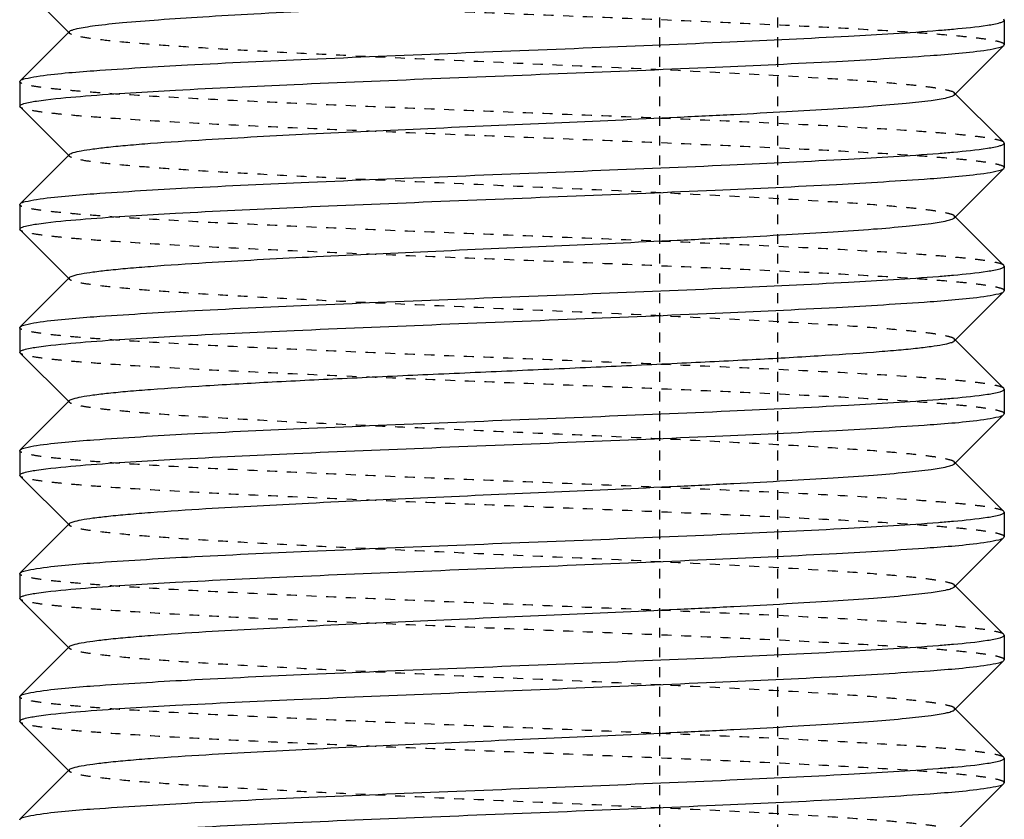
# Model space of a CAD drawing. Header units: millimetres. Extents: x -24622 to 2314, y -1603 to 2287.
# Tile 23 of 236: x -2831 to -2821, y 859 to 867. Entities that reach past the tile are written whole.
import ezdxf

# ---------------------------------------------------------------- set-up
doc = ezdxf.new("R2010")
doc.units = ezdxf.units.MM
doc.linetypes.add('HIDDEN', pattern=[0.2, 0.1, -0.1])
doc.layers.add('02___PRT_ALL_AXES', color=7, linetype='Continuous')
doc.layers.add('DEFAULT_2', color=8, linetype='HIDDEN')

msp = doc.modelspace()

# ---------------------------------------------------------------- linework, layer by layer
at = {"color": 7, "linetype": 'Continuous'}
for p, q in [((-2830.5604, 867.3357), (-2830.3032, 867.0782)), ((-2820.8076, 867.212), (-2820.8076, 866.962)), ((-2830.3032, 867.0958), (-2830.8036, 866.5949)), ((-2821.312, 866.4532), (-2820.8115, 866.9541)), ((-2820.8115, 866.9541), (-2820.8076, 866.962)), ((-2830.8076, 866.587), (-2830.8036, 866.5949)), ((-2830.8076, 866.587), (-2830.8076, 866.337)), ((-2820.8115, 865.9699), (-2821.312, 866.4708)), ((-2830.8036, 866.3291), (-2830.3032, 865.8282)), ((-2820.8076, 865.962), (-2820.8076, 865.712)), ((-2830.3032, 865.8458), (-2830.8036, 865.3449)), ((-2821.312, 865.2032), (-2820.8115, 865.7041)), ((-2820.8115, 865.7041), (-2820.8076, 865.712)), ((-2830.8076, 865.337), (-2830.8036, 865.3449)), ((-2830.8076, 865.337), (-2830.8076, 865.087)), ((-2820.8115, 864.7199), (-2821.312, 865.2208)), ((-2830.8036, 865.0791), (-2830.3032, 864.5782)), ((-2820.8076, 864.712), (-2820.8076, 864.462)), ((-2830.3032, 864.5958), (-2830.8036, 864.0949)), ((-2821.312, 863.9532), (-2820.8115, 864.4541)), ((-2820.8115, 864.4541), (-2820.8076, 864.462)), ((-2830.8076, 864.087), (-2830.8036, 864.0949)), ((-2830.8076, 864.087), (-2830.8076, 863.837)), ((-2820.8115, 863.4699), (-2821.312, 863.9708)), ((-2830.8036, 863.8291), (-2830.3032, 863.3282)), ((-2820.8076, 863.462), (-2820.8076, 863.212)), ((-2830.3032, 863.3458), (-2830.8036, 862.8449)), ((-2821.312, 862.7032), (-2820.8115, 863.2041)), ((-2820.8115, 863.2041), (-2820.8076, 863.212)), ((-2830.8076, 862.837), (-2830.8036, 862.8449)), ((-2830.8076, 862.837), (-2830.8076, 862.587)), ((-2820.8115, 862.2199), (-2821.312, 862.7208)), ((-2830.8036, 862.5791), (-2830.3032, 862.0782)), ((-2820.8076, 862.212), (-2820.8076, 861.962)), ((-2830.3032, 862.0958), (-2830.8036, 861.5949)), ((-2821.312, 861.4532), (-2820.8115, 861.9541)), ((-2820.8115, 861.9541), (-2820.8076, 861.962)), ((-2830.8076, 861.587), (-2830.8036, 861.5949)), ((-2830.8076, 861.587), (-2830.8076, 861.337)), ((-2820.8115, 860.9699), (-2821.312, 861.4708)), ((-2830.8036, 861.3291), (-2830.3032, 860.8282)), ((-2820.8076, 860.962), (-2820.8076, 860.712)), ((-2830.3032, 860.8458), (-2830.8036, 860.3449)), ((-2821.312, 860.2032), (-2820.8115, 860.7041)), ((-2820.8115, 860.7041), (-2820.8076, 860.712)), ((-2830.8076, 860.337), (-2830.8036, 860.3449)), ((-2830.8076, 860.337), (-2830.8076, 860.087)), ((-2820.8115, 859.7199), (-2821.312, 860.2208)), ((-2830.8036, 860.0791), (-2830.3032, 859.5782)), ((-2820.8076, 859.712), (-2820.8076, 859.462)), ((-2830.3032, 859.5958), (-2830.8036, 859.0949)), ((-2821.312, 858.9532), (-2820.8115, 859.4541)), ((-2820.8115, 859.4541), (-2820.8076, 859.462)), ((-2830.8076, 859.087), (-2830.8036, 859.0949))]:
    msp.add_line(p, q, dxfattribs=at)
for points, start_tangent, end_tangent in [([(-2830.3031, 867.0958), (-2830.2754, 867.1108), (-2830.2223, 867.1258), (-2830.1441, 867.1408), (-2830.0412, 867.1558), (-2829.7641, 867.1858), (-2829.3972, 867.2158), (-2828.9489, 867.2458), (-2828.4292, 867.2758), (-2827.2246, 867.3358)], (0.705586, 0.708625), (0.998917, 0.046533)), ([(-2820.978, 867.1599), (-2820.8504, 867.186), (-2820.8183, 867.199), (-2820.8076, 867.212)], (0.988371, 0.152064), (0, 1)), ([(-2830.6372, 866.6391), (-2830.0536, 866.6977), (-2829.1043, 866.7563), (-2827.8711, 866.8149), (-2826.4602, 866.8735), (-2824.9931, 866.9321), (-2823.5962, 866.9907), (-2822.3896, 867.0493), (-2821.4775, 867.1078)], (0.988371, 0.152064), (0.99685, 0.079313)), ([(-2821.4775, 867.1078), (-2821.3233, 867.1209), (-2820.978, 867.1599)], (0.99685, 0.079313), (0.988371, 0.152064)), ([(-2830.1377, 866.4412), (-2829.2255, 866.4998), (-2828.019, 866.5584), (-2826.6221, 866.617), (-2825.155, 866.6756), (-2823.7441, 866.7341), (-2822.5109, 866.7927), (-2821.5616, 866.8513), (-2820.978, 866.9099)], (0.99685, 0.079313), (0.988371, 0.152064)), ([(-2820.978, 866.9099), (-2820.8644, 866.932), (-2820.8116, 866.9541)], (0.988371, 0.152064), (0.709309, 0.704897)), ([(-2830.8036, 866.5949), (-2830.7508, 866.617), (-2830.6372, 866.6391)], (0.709308, 0.704898), (0.988371, 0.152064)), ([(-2830.6372, 866.3891), (-2830.5422, 866.4021), (-2830.1377, 866.4412)], (0.988371, 0.152064), (0.99685, 0.079313)), ([(-2830.3032, 865.8458), (-2830.2637, 865.8648), (-2830.1839, 865.8838), (-2830.0641, 865.9027), (-2829.9056, 865.9217), (-2829.7099, 865.9407), (-2829.4787, 865.9597), (-2828.9185, 865.9977), (-2827.8738, 866.0546), (-2826.6611, 866.1115), (-2825.3789, 866.1685), (-2824.1316, 866.2254), (-2823.553, 866.2539), (-2823.0206, 866.2824), (-2822.5452, 866.3109), (-2822.1365, 866.3393), (-2821.8028, 866.3678), (-2821.5511, 866.3963), (-2821.3863, 866.4247), (-2821.3378, 866.439), (-2821.3121, 866.4532)], (0.708262, 0.70595), (0.707572, 0.706641)), ([(-2830.8076, 866.337), (-2830.7968, 866.35), (-2830.7647, 866.363), (-2830.6372, 866.3891)], (0, 1), (0.988371, 0.152064)), ([(-2821.4775, 865.8578), (-2821.3233, 865.8709), (-2820.978, 865.9099)], (0.99685, 0.079313), (0.988371, 0.152064)), ([(-2820.978, 865.9099), (-2820.8504, 865.936), (-2820.8183, 865.949), (-2820.8076, 865.962)], (0.988371, 0.152064), (0, 1)), ([(-2830.6372, 865.3891), (-2830.0536, 865.4477), (-2829.1043, 865.5063), (-2827.8711, 865.5649), (-2826.4602, 865.6235), (-2824.9931, 865.6821), (-2823.5962, 865.7407), (-2822.3896, 865.7993), (-2821.4775, 865.8578)], (0.988371, 0.152064), (0.99685, 0.079313)), ([(-2820.978, 865.6599), (-2820.8644, 865.682), (-2820.8116, 865.7041)], (0.988371, 0.152064), (0.709309, 0.704897)), ([(-2830.1377, 865.1912), (-2829.2255, 865.2498), (-2828.019, 865.3084), (-2826.6221, 865.367), (-2825.155, 865.4256), (-2823.7441, 865.4841), (-2822.5109, 865.5427), (-2821.5616, 865.6013), (-2820.978, 865.6599)], (0.99685, 0.079313), (0.988371, 0.152064)), ([(-2830.8036, 865.3449), (-2830.7508, 865.367), (-2830.6372, 865.3891)], (0.709308, 0.704898), (0.988371, 0.152064)), ([(-2830.3031, 864.5958), (-2830.2638, 864.6148), (-2830.1838, 864.6338), (-2830.0641, 864.6527), (-2829.9057, 864.6717), (-2829.7099, 864.6907), (-2829.4787, 864.7097), (-2828.9185, 864.7477), (-2827.8739, 864.8046), (-2826.6611, 864.8615), (-2825.3789, 864.9185), (-2824.1316, 864.9754), (-2823.553, 865.0039), (-2823.0206, 865.0324), (-2822.5452, 865.0609), (-2822.1364, 865.0893), (-2821.8028, 865.1178), (-2821.551, 865.1463), (-2821.3864, 865.1747), (-2821.3377, 865.189), (-2821.312, 865.2032)], (0.705586, 0.708625), (0.705534, 0.708676)), ([(-2830.8076, 865.087), (-2830.7968, 865.1), (-2830.7647, 865.113), (-2830.6372, 865.1391)], (0, 1), (0.988371, 0.152064)), ([(-2830.6372, 865.1391), (-2830.5422, 865.1521), (-2830.1377, 865.1912)], (0.988371, 0.152064), (0.99685, 0.079313)), ([(-2820.978, 864.6599), (-2820.8504, 864.686), (-2820.8183, 864.699), (-2820.8076, 864.712)], (0.988371, 0.152064), (0, 1)), ([(-2830.6372, 864.1391), (-2830.0536, 864.1977), (-2829.1043, 864.2563), (-2827.8711, 864.3149), (-2826.4602, 864.3735), (-2824.9931, 864.4321), (-2823.5962, 864.4907), (-2822.3896, 864.5493), (-2821.4775, 864.6078)], (0.988371, 0.152064), (0.99685, 0.079313)), ([(-2821.4775, 864.6078), (-2821.3233, 864.6209), (-2820.978, 864.6599)], (0.99685, 0.079313), (0.988371, 0.152064)), ([(-2830.1377, 863.9412), (-2829.2255, 863.9998), (-2828.019, 864.0584), (-2826.6221, 864.117), (-2825.155, 864.1756), (-2823.7441, 864.2341), (-2822.5109, 864.2927), (-2821.5616, 864.3513), (-2820.978, 864.4099)], (0.99685, 0.079313), (0.988371, 0.152064)), ([(-2820.978, 864.4099), (-2820.8644, 864.432), (-2820.8116, 864.4541)], (0.988371, 0.152064), (0.709309, 0.704897)), ([(-2830.8036, 864.0949), (-2830.7508, 864.117), (-2830.6372, 864.1391)], (0.709308, 0.704898), (0.988371, 0.152064)), ([(-2830.6372, 863.8891), (-2830.5422, 863.9021), (-2830.1377, 863.9412)], (0.988371, 0.152064), (0.99685, 0.079313)), ([(-2830.3031, 863.3458), (-2830.2637, 863.3648), (-2830.1837, 863.3838), (-2830.064, 863.4028), (-2829.9054, 863.4218), (-2829.7097, 863.4407), (-2829.4785, 863.4597), (-2828.9182, 863.4977), (-2828.245, 863.5356), (-2827.4833, 863.5736), (-2826.6608, 863.6116), (-2825.8073, 863.6495), (-2824.9538, 863.6875), (-2824.1314, 863.7254), (-2823.3698, 863.7634), (-2822.6966, 863.8014), (-2822.1364, 863.8393), (-2821.9052, 863.8583), (-2821.7095, 863.8773), (-2821.5511, 863.8963), (-2821.4313, 863.9153), (-2821.3514, 863.9342), (-2821.3121, 863.9532)], (0.70985, 0.704353), (0.707572, 0.706641)), ([(-2830.8076, 863.837), (-2830.7968, 863.85), (-2830.7647, 863.863), (-2830.6372, 863.8891)], (0, 1), (0.988371, 0.152064)), ([(-2821.4775, 863.3578), (-2821.3233, 863.3709), (-2820.978, 863.4099)], (0.99685, 0.079313), (0.988371, 0.152064)), ([(-2820.978, 863.4099), (-2820.8504, 863.436), (-2820.8183, 863.449), (-2820.8076, 863.462)], (0.988371, 0.152064), (0, 1)), ([(-2830.6372, 862.8891), (-2830.0536, 862.9477), (-2829.1043, 863.0063), (-2827.8711, 863.0649), (-2826.4602, 863.1235), (-2824.9931, 863.1821), (-2823.5962, 863.2407), (-2822.3896, 863.2993), (-2821.4775, 863.3578)], (0.988371, 0.152064), (0.99685, 0.079313)), ([(-2820.978, 863.1599), (-2820.8644, 863.182), (-2820.8116, 863.2041)], (0.988371, 0.152064), (0.709309, 0.704897)), ([(-2830.1377, 862.6912), (-2829.2255, 862.7498), (-2828.019, 862.8084), (-2826.6221, 862.867), (-2825.155, 862.9256), (-2823.7441, 862.9841), (-2822.5109, 863.0427), (-2821.5616, 863.1013), (-2820.978, 863.1599)], (0.99685, 0.079313), (0.988371, 0.152064)), ([(-2830.8036, 862.8449), (-2830.7508, 862.867), (-2830.6372, 862.8891)], (0.709308, 0.704898), (0.988371, 0.152064)), ([(-2830.3031, 862.0958), (-2830.2638, 862.1148), (-2830.1838, 862.1338), (-2830.0641, 862.1527), (-2829.9057, 862.1717), (-2829.7099, 862.1907), (-2829.4787, 862.2097), (-2828.9185, 862.2477), (-2827.8739, 862.3046), (-2826.6611, 862.3615), (-2825.3789, 862.4185), (-2824.1316, 862.4754), (-2823.553, 862.5039), (-2823.0206, 862.5324), (-2822.5452, 862.5609), (-2822.1364, 862.5893), (-2821.8028, 862.6178), (-2821.551, 862.6463), (-2821.3864, 862.6747), (-2821.3377, 862.689), (-2821.312, 862.7032)], (0.705586, 0.708625), (0.705534, 0.708676)), ([(-2830.8076, 862.587), (-2830.7968, 862.6), (-2830.7647, 862.613), (-2830.6372, 862.6391)], (0, 1), (0.988371, 0.152064)), ([(-2830.6372, 862.6391), (-2830.5422, 862.6521), (-2830.1377, 862.6912)], (0.988371, 0.152064), (0.99685, 0.079313)), ([(-2820.978, 862.1599), (-2820.8504, 862.186), (-2820.8183, 862.199), (-2820.8076, 862.212)], (0.988371, 0.152064), (0, 1)), ([(-2830.6372, 861.6391), (-2830.0536, 861.6977), (-2829.1043, 861.7563), (-2827.8711, 861.8149), (-2826.4602, 861.8735), (-2824.9931, 861.9321), (-2823.5962, 861.9907), (-2822.3896, 862.0493), (-2821.4775, 862.1078)], (0.988371, 0.152064), (0.99685, 0.079313)), ([(-2821.4775, 862.1078), (-2821.3233, 862.1209), (-2820.978, 862.1599)], (0.99685, 0.079313), (0.988371, 0.152064)), ([(-2830.1377, 861.4412), (-2829.2255, 861.4998), (-2828.019, 861.5584), (-2826.6221, 861.617), (-2825.155, 861.6756), (-2823.7441, 861.7341), (-2822.5109, 861.7927), (-2821.5616, 861.8513), (-2820.978, 861.9099)], (0.99685, 0.079313), (0.988371, 0.152064)), ([(-2820.978, 861.9099), (-2820.8644, 861.932), (-2820.8116, 861.9541)], (0.988371, 0.152064), (0.709309, 0.704897)), ([(-2830.8036, 861.5949), (-2830.7508, 861.617), (-2830.6372, 861.6391)], (0.709308, 0.704898), (0.988371, 0.152064)), ([(-2830.6372, 861.3891), (-2830.5422, 861.4021), (-2830.1377, 861.4412)], (0.988371, 0.152064), (0.99685, 0.079313)), ([(-2830.3032, 860.8458), (-2830.2637, 860.8648), (-2830.1839, 860.8838), (-2830.0641, 860.9027), (-2829.9056, 860.9217), (-2829.7099, 860.9407), (-2829.4787, 860.9597), (-2828.9185, 860.9977), (-2827.8738, 861.0546), (-2826.6611, 861.1115), (-2825.3789, 861.1685), (-2824.1316, 861.2254), (-2823.553, 861.2539), (-2823.0206, 861.2824), (-2822.5452, 861.3109), (-2822.1365, 861.3393), (-2821.8028, 861.3678), (-2821.5511, 861.3963), (-2821.3863, 861.4247), (-2821.3378, 861.439), (-2821.3121, 861.4532)], (0.708262, 0.70595), (0.707572, 0.706641)), ([(-2830.8076, 861.337), (-2830.7968, 861.35), (-2830.7647, 861.363), (-2830.6372, 861.3891)], (0, 1), (0.988371, 0.152064)), ([(-2821.4775, 860.8578), (-2821.3233, 860.8709), (-2820.978, 860.9099)], (0.99685, 0.079313), (0.988371, 0.152064)), ([(-2820.978, 860.9099), (-2820.8504, 860.936), (-2820.8183, 860.949), (-2820.8076, 860.962)], (0.988371, 0.152064), (0, 1)), ([(-2830.6372, 860.3891), (-2830.0536, 860.4477), (-2829.1043, 860.5063), (-2827.8711, 860.5649), (-2826.4602, 860.6235), (-2824.9931, 860.6821), (-2823.5962, 860.7407), (-2822.3896, 860.7993), (-2821.4775, 860.8578)], (0.988371, 0.152064), (0.99685, 0.079313)), ([(-2820.978, 860.6599), (-2820.8644, 860.682), (-2820.8116, 860.7041)], (0.988371, 0.152064), (0.709309, 0.704897)), ([(-2830.1377, 860.1912), (-2829.2255, 860.2498), (-2828.019, 860.3084), (-2826.6221, 860.367), (-2825.155, 860.4256), (-2823.7441, 860.4841), (-2822.5109, 860.5427), (-2821.5616, 860.6013), (-2820.978, 860.6599)], (0.99685, 0.079313), (0.988371, 0.152064)), ([(-2830.8036, 860.3449), (-2830.7508, 860.367), (-2830.6372, 860.3891)], (0.709308, 0.704898), (0.988371, 0.152064)), ([(-2830.3031, 859.5958), (-2830.2638, 859.6148), (-2830.1838, 859.6338), (-2830.0641, 859.6527), (-2829.9057, 859.6717), (-2829.7099, 859.6907), (-2829.4787, 859.7097), (-2828.9185, 859.7477), (-2827.8739, 859.8046), (-2826.6611, 859.8615), (-2825.3789, 859.9185), (-2824.1316, 859.9754), (-2823.553, 860.0039), (-2823.0206, 860.0324), (-2822.5452, 860.0609), (-2822.1364, 860.0893), (-2821.8028, 860.1178), (-2821.551, 860.1463), (-2821.3864, 860.1747), (-2821.3377, 860.189), (-2821.312, 860.2032)], (0.705586, 0.708625), (0.705534, 0.708676)), ([(-2830.8076, 860.087), (-2830.7968, 860.1), (-2830.7647, 860.113), (-2830.6372, 860.1391)], (0, 1), (0.988371, 0.152064)), ([(-2830.6372, 860.1391), (-2830.5422, 860.1521), (-2830.1377, 860.1912)], (0.988371, 0.152064), (0.99685, 0.079313)), ([(-2820.978, 859.6599), (-2820.8504, 859.686), (-2820.8183, 859.699), (-2820.8076, 859.712)], (0.988371, 0.152064), (0, 1)), ([(-2830.6372, 859.1391), (-2830.0536, 859.1977), (-2829.1043, 859.2563), (-2827.8711, 859.3149), (-2826.4602, 859.3735), (-2824.9931, 859.4321), (-2823.5962, 859.4907), (-2822.3896, 859.5493), (-2821.4775, 859.6078)], (0.988371, 0.152064), (0.99685, 0.079313)), ([(-2821.4775, 859.6078), (-2821.3233, 859.6209), (-2820.978, 859.6599)], (0.99685, 0.079313), (0.988371, 0.152064)), ([(-2830.1377, 858.9412), (-2829.2255, 858.9998), (-2828.019, 859.0584), (-2826.6221, 859.117), (-2825.155, 859.1756), (-2823.7441, 859.2341), (-2822.5109, 859.2927), (-2821.5616, 859.3513), (-2820.978, 859.4099)], (0.99685, 0.079313), (0.988371, 0.152064)), ([(-2820.978, 859.4099), (-2820.8644, 859.432), (-2820.8116, 859.4541)], (0.988371, 0.152064), (0.709309, 0.704897)), ([(-2830.8036, 859.0949), (-2830.7508, 859.117), (-2830.6372, 859.1391)], (0.709308, 0.704898), (0.988371, 0.152064))]:
    msp.add_spline(points, degree=3, dxfattribs=dict(at, start_tangent=start_tangent, end_tangent=end_tangent))
at = {"layer": '02___PRT_ALL_AXES', "color": 7, "linetype": 'Continuous'}
for p, q in [((-2820.8076, 867.212), (-2820.8076, 866.962)), ((-2830.8076, 866.587), (-2830.8076, 866.337)), ((-2820.8076, 865.962), (-2820.8076, 865.712)), ((-2830.8076, 865.337), (-2830.8076, 865.087)), ((-2820.8076, 864.712), (-2820.8076, 864.462)), ((-2830.8076, 864.087), (-2830.8076, 863.837)), ((-2820.8076, 863.462), (-2820.8076, 863.212)), ((-2820.8076, 862.212), (-2820.8076, 861.962)), ((-2830.8076, 861.587), (-2830.8076, 861.337)), ((-2820.8076, 860.962), (-2820.8076, 860.712)), ((-2830.8076, 860.337), (-2830.8076, 860.087)), ((-2820.8076, 859.712), (-2820.8076, 859.462))]:
    msp.add_line(p, q, dxfattribs=at)
at = {"layer": 'DEFAULT_2', "color": 8, "linetype": 'HIDDEN'}
for p, q in [((-2824.3076, 736.337), (-2824.3076, 894.337)), ((-2823.1076, 736.337), (-2823.1076, 894.337)), ((-2820.8076, 867.212), (-2820.8115, 867.2199)), ((-2830.3032, 867.0782), (-2830.3032, 867.0958)), ((-2821.312, 866.4532), (-2821.312, 866.4708)), ((-2830.8036, 866.3291), (-2830.8076, 866.337)), ((-2820.8076, 865.962), (-2820.8115, 865.9699)), ((-2821.312, 865.2032), (-2821.312, 865.2208)), ((-2830.8036, 865.0791), (-2830.8076, 865.087)), ((-2820.8076, 864.712), (-2820.8115, 864.7199)), ((-2830.3032, 864.5782), (-2830.3032, 864.5958)), ((-2821.312, 863.9532), (-2821.312, 863.9708)), ((-2830.8036, 863.8291), (-2830.8076, 863.837)), ((-2820.8076, 863.462), (-2820.8115, 863.4699)), ((-2830.3076, 863.337), (-2830.3032, 863.3458)), ((-2830.3032, 863.3282), (-2830.3076, 863.337)), ((-2821.312, 862.7032), (-2821.312, 862.7208)), ((-2830.8036, 862.5791), (-2830.8076, 862.587)), ((-2820.8076, 862.212), (-2820.8115, 862.2199)), ((-2830.3032, 862.0782), (-2830.3032, 862.0958)), ((-2821.312, 861.4532), (-2821.312, 861.4708)), ((-2830.8036, 861.3291), (-2830.8076, 861.337)), ((-2820.8076, 860.962), (-2820.8115, 860.9699)), ((-2821.312, 860.2032), (-2821.312, 860.2208)), ((-2830.8036, 860.0791), (-2830.8076, 860.087)), ((-2820.8076, 859.712), (-2820.8115, 859.7199)), ((-2830.3032, 859.5782), (-2830.3032, 859.5958))]:
    msp.add_line(p, q, dxfattribs=at)
for points, start_tangent, end_tangent in [([(-2820.8076, 866.962), (-2820.8311, 866.9813), (-2820.9013, 867.0006), (-2821.0175, 867.0199), (-2821.1788, 867.0392), (-2821.3834, 867.0584), (-2821.6296, 867.0777), (-2822.237, 867.1163), (-2822.9782, 867.1548), (-2823.8254, 867.1934), (-2824.7468, 867.232), (-2825.708, 867.2705), (-2826.6729, 867.3091), (-2827.2248, 867.3317)], (0, 1), (-0.99914, 0.041461)), ([(-2821.312, 866.4708), (-2821.3514, 866.4898), (-2821.4314, 866.5088), (-2821.551, 866.5277), (-2821.7095, 866.5467), (-2821.9053, 866.5657), (-2822.1364, 866.5847), (-2822.6967, 866.6227), (-2823.7413, 866.6796), (-2824.9541, 866.7365), (-2826.2363, 866.7935), (-2827.4836, 866.8504), (-2828.0622, 866.8789), (-2828.5945, 866.9074), (-2829.07, 866.9359), (-2829.4787, 866.9643), (-2829.8124, 866.9928), (-2830.0641, 867.0213), (-2830.2289, 867.0497), (-2830.2775, 867.064), (-2830.3031, 867.0782)], (-0.705531, 0.708679), (-0.705589, 0.708621)), ([(-2820.8116, 865.9699), (-2820.8543, 865.9892), (-2820.9435, 866.0085), (-2821.0784, 866.0278), (-2821.2578, 866.0471), (-2821.4797, 866.0664), (-2821.7424, 866.0856), (-2822.3793, 866.1242), (-2823.1447, 866.1628), (-2824.0098, 866.2013), (-2824.9423, 866.2399), (-2825.9072, 866.2785), (-2826.8684, 866.317), (-2827.7898, 866.3556), (-2828.637, 866.3942), (-2829.3782, 866.4327), (-2829.9856, 866.4713), (-2830.2318, 866.4906), (-2830.4364, 866.5099), (-2830.5977, 866.5292), (-2830.7139, 866.5485), (-2830.7841, 866.5678), (-2830.8076, 866.587)], (-0.709308, 0.704898), (0, 1)), ([(-2820.8076, 865.712), (-2820.8311, 865.7313), (-2820.9013, 865.7506), (-2821.0175, 865.7699), (-2821.1788, 865.7892), (-2821.3834, 865.8084), (-2821.6296, 865.8277), (-2822.237, 865.8663), (-2822.9782, 865.9048), (-2823.8254, 865.9434), (-2824.7468, 865.982), (-2825.708, 866.0205), (-2826.6729, 866.0591), (-2827.6053, 866.0977), (-2828.4705, 866.1362), (-2829.2359, 866.1748), (-2829.8728, 866.2134), (-2830.1355, 866.2327), (-2830.3574, 866.2519), (-2830.5367, 866.2712), (-2830.6716, 866.2905), (-2830.7608, 866.3098), (-2830.8036, 866.3291)], (0, 1), (-0.709309, 0.704897)), ([(-2830.3032, 865.8282), (-2830.3032, 865.8458)], (-0.708265, 0.705946), (0.708262, 0.70595)), ([(-2821.3121, 865.2208), (-2821.3514, 865.2398), (-2821.4313, 865.2588), (-2821.5511, 865.2777), (-2821.7095, 865.2967), (-2821.9052, 865.3157), (-2822.1365, 865.3347), (-2822.6967, 865.3727), (-2823.7413, 865.4296), (-2824.9541, 865.4865), (-2826.2363, 865.5435), (-2827.4836, 865.6004), (-2828.0621, 865.6289), (-2828.5946, 865.6574), (-2829.07, 865.6859), (-2829.4787, 865.7143), (-2829.8123, 865.7428), (-2830.0641, 865.7713), (-2830.2288, 865.7997), (-2830.2774, 865.814), (-2830.3032, 865.8282)], (-0.707569, 0.706644), (-0.708265, 0.705946)), ([(-2820.8116, 864.7199), (-2820.8543, 864.7392), (-2820.9435, 864.7585), (-2821.0784, 864.7778), (-2821.2578, 864.7971), (-2821.4797, 864.8164), (-2821.7424, 864.8356), (-2822.3793, 864.8742), (-2823.1447, 864.9128), (-2824.0098, 864.9513), (-2824.9423, 864.9899), (-2825.9072, 865.0285), (-2826.8684, 865.067), (-2827.7898, 865.1056), (-2828.637, 865.1442), (-2829.3782, 865.1827), (-2829.9856, 865.2213), (-2830.2318, 865.2406), (-2830.4364, 865.2599), (-2830.5977, 865.2792), (-2830.7139, 865.2985), (-2830.7841, 865.3178), (-2830.8076, 865.337)], (-0.709308, 0.704898), (0, 1)), ([(-2820.8076, 864.462), (-2820.8311, 864.4813), (-2820.9013, 864.5006), (-2821.0175, 864.5199), (-2821.1788, 864.5392), (-2821.3834, 864.5584), (-2821.6296, 864.5777), (-2822.237, 864.6163), (-2822.9782, 864.6548), (-2823.8254, 864.6934), (-2824.7468, 864.732), (-2825.708, 864.7705), (-2826.6729, 864.8091), (-2827.6053, 864.8477), (-2828.4705, 864.8862), (-2829.2359, 864.9248), (-2829.8728, 864.9634), (-2830.1355, 864.9827), (-2830.3574, 865.0019), (-2830.5367, 865.0212), (-2830.6716, 865.0405), (-2830.7608, 865.0598), (-2830.8036, 865.0791)], (0, 1), (-0.709309, 0.704897)), ([(-2821.312, 863.9708), (-2821.3514, 863.9898), (-2821.4314, 864.0088), (-2821.551, 864.0277), (-2821.7095, 864.0467), (-2821.9053, 864.0657), (-2822.1364, 864.0847), (-2822.6967, 864.1227), (-2823.7413, 864.1796), (-2824.9541, 864.2365), (-2826.2363, 864.2935), (-2827.4836, 864.3504), (-2828.0622, 864.3789), (-2828.5945, 864.4074), (-2829.07, 864.4359), (-2829.4787, 864.4643), (-2829.8124, 864.4928), (-2830.0641, 864.5213), (-2830.2289, 864.5497), (-2830.2775, 864.564), (-2830.3031, 864.5782)], (-0.705531, 0.708679), (-0.705589, 0.708621)), ([(-2820.8116, 863.4699), (-2820.8543, 863.4892), (-2820.9435, 863.5085), (-2821.0784, 863.5278), (-2821.2578, 863.5471), (-2821.4797, 863.5664), (-2821.7424, 863.5856), (-2822.3793, 863.6242), (-2823.1447, 863.6628), (-2824.0098, 863.7013), (-2824.9423, 863.7399), (-2825.9072, 863.7785), (-2826.8684, 863.817), (-2827.7898, 863.8556), (-2828.637, 863.8942), (-2829.3782, 863.9327), (-2829.9856, 863.9713), (-2830.2318, 863.9906), (-2830.4364, 864.0099), (-2830.5977, 864.0292), (-2830.7139, 864.0485), (-2830.7841, 864.0678), (-2830.8076, 864.087)], (-0.709308, 0.704898), (0, 1)), ([(-2820.8076, 863.212), (-2820.8311, 863.2313), (-2820.9013, 863.2506), (-2821.0175, 863.2699), (-2821.1788, 863.2892), (-2821.3834, 863.3084), (-2821.6296, 863.3277), (-2822.237, 863.3663), (-2822.9782, 863.4048), (-2823.8254, 863.4434), (-2824.7468, 863.482), (-2825.708, 863.5205), (-2826.6729, 863.5591), (-2827.6053, 863.5977), (-2828.4705, 863.6362), (-2829.2359, 863.6748), (-2829.8728, 863.7134), (-2830.1355, 863.7327), (-2830.3574, 863.7519), (-2830.5367, 863.7712), (-2830.6716, 863.7905), (-2830.7608, 863.8098), (-2830.8036, 863.8291)], (0, 1), (-0.709309, 0.704897)), ([(-2821.3121, 862.7208), (-2821.3514, 862.7398), (-2821.4313, 862.7588), (-2821.5511, 862.7777), (-2821.7095, 862.7967), (-2821.9052, 862.8157), (-2822.1364, 862.8347), (-2822.6966, 862.8727), (-2823.3698, 862.9106), (-2824.1314, 862.9486), (-2824.9538, 862.9865), (-2825.8073, 863.0245), (-2826.6608, 863.0625), (-2827.4833, 863.1004), (-2828.245, 863.1384), (-2828.9182, 863.1764), (-2829.4785, 863.2143), (-2829.7097, 863.2333), (-2829.9054, 863.2523), (-2830.064, 863.2712), (-2830.1837, 863.2902), (-2830.2637, 863.3093), (-2830.3031, 863.3282)], (-0.707569, 0.706644), (-0.709853, 0.70435)), ([(-2820.8116, 862.2199), (-2820.8543, 862.2392), (-2820.9435, 862.2585), (-2821.0784, 862.2778), (-2821.2578, 862.2971), (-2821.4797, 862.3164), (-2821.7424, 862.3356), (-2822.3793, 862.3742), (-2823.1447, 862.4128), (-2824.0098, 862.4513), (-2824.9423, 862.4899), (-2825.9072, 862.5285), (-2826.8684, 862.567), (-2827.7898, 862.6056), (-2828.637, 862.6442), (-2829.3782, 862.6827), (-2829.9856, 862.7213), (-2830.2318, 862.7406), (-2830.4364, 862.7599), (-2830.5977, 862.7792), (-2830.7139, 862.7985), (-2830.7841, 862.8178), (-2830.8076, 862.837)], (-0.709308, 0.704898), (0, 1)), ([(-2820.8076, 861.962), (-2820.8311, 861.9813), (-2820.9013, 862.0006), (-2821.0175, 862.0199), (-2821.1788, 862.0392), (-2821.3834, 862.0584), (-2821.6296, 862.0777), (-2822.237, 862.1163), (-2822.9782, 862.1548), (-2823.8254, 862.1934), (-2824.7468, 862.232), (-2825.708, 862.2705), (-2826.6729, 862.3091), (-2827.6053, 862.3477), (-2828.4705, 862.3862), (-2829.2359, 862.4248), (-2829.8728, 862.4634), (-2830.1355, 862.4827), (-2830.3574, 862.5019), (-2830.5367, 862.5212), (-2830.6716, 862.5405), (-2830.7608, 862.5598), (-2830.8036, 862.5791)], (0, 1), (-0.709309, 0.704897)), ([(-2821.312, 861.4708), (-2821.3514, 861.4898), (-2821.4314, 861.5088), (-2821.551, 861.5277), (-2821.7095, 861.5467), (-2821.9053, 861.5657), (-2822.1364, 861.5847), (-2822.6967, 861.6227), (-2823.7413, 861.6796), (-2824.9541, 861.7365), (-2826.2363, 861.7935), (-2827.4836, 861.8504), (-2828.0622, 861.8789), (-2828.5945, 861.9074), (-2829.07, 861.9359), (-2829.4787, 861.9643), (-2829.8124, 861.9928), (-2830.0641, 862.0213), (-2830.2289, 862.0497), (-2830.2775, 862.064), (-2830.3031, 862.0782)], (-0.705531, 0.708679), (-0.705589, 0.708621)), ([(-2820.8116, 860.9699), (-2820.8543, 860.9892), (-2820.9435, 861.0085), (-2821.0784, 861.0278), (-2821.2578, 861.0471), (-2821.4797, 861.0664), (-2821.7424, 861.0856), (-2822.3793, 861.1242), (-2823.1447, 861.1628), (-2824.0098, 861.2013), (-2824.9423, 861.2399), (-2825.9072, 861.2785), (-2826.8684, 861.317), (-2827.7898, 861.3556), (-2828.637, 861.3942), (-2829.3782, 861.4327), (-2829.9856, 861.4713), (-2830.2318, 861.4906), (-2830.4364, 861.5099), (-2830.5977, 861.5292), (-2830.7139, 861.5485), (-2830.7841, 861.5678), (-2830.8076, 861.587)], (-0.709308, 0.704898), (0, 1)), ([(-2820.8076, 860.712), (-2820.8311, 860.7313), (-2820.9013, 860.7506), (-2821.0175, 860.7699), (-2821.1788, 860.7892), (-2821.3834, 860.8084), (-2821.6296, 860.8277), (-2822.237, 860.8663), (-2822.9782, 860.9048), (-2823.8254, 860.9434), (-2824.7468, 860.982), (-2825.708, 861.0205), (-2826.6729, 861.0591), (-2827.6053, 861.0977), (-2828.4705, 861.1362), (-2829.2359, 861.1748), (-2829.8728, 861.2134), (-2830.1355, 861.2327), (-2830.3574, 861.2519), (-2830.5367, 861.2712), (-2830.6716, 861.2905), (-2830.7608, 861.3098), (-2830.8036, 861.3291)], (0, 1), (-0.709309, 0.704897)), ([(-2830.3032, 860.8282), (-2830.3032, 860.8458)], (-0.708265, 0.705946), (0.708262, 0.70595)), ([(-2821.3121, 860.2208), (-2821.3514, 860.2398), (-2821.4313, 860.2588), (-2821.5511, 860.2777), (-2821.7095, 860.2967), (-2821.9052, 860.3157), (-2822.1365, 860.3347), (-2822.6967, 860.3727), (-2823.7413, 860.4296), (-2824.9541, 860.4865), (-2826.2363, 860.5435), (-2827.4836, 860.6004), (-2828.0621, 860.6289), (-2828.5946, 860.6574), (-2829.07, 860.6859), (-2829.4787, 860.7143), (-2829.8123, 860.7428), (-2830.0641, 860.7713), (-2830.2288, 860.7997), (-2830.2774, 860.814), (-2830.3032, 860.8282)], (-0.707569, 0.706644), (-0.708265, 0.705946)), ([(-2820.8116, 859.7199), (-2820.8543, 859.7392), (-2820.9435, 859.7585), (-2821.0784, 859.7778), (-2821.2578, 859.7971), (-2821.4797, 859.8164), (-2821.7424, 859.8356), (-2822.3793, 859.8742), (-2823.1447, 859.9128), (-2824.0098, 859.9513), (-2824.9423, 859.9899), (-2825.9072, 860.0285), (-2826.8684, 860.067), (-2827.7898, 860.1056), (-2828.637, 860.1442), (-2829.3782, 860.1827), (-2829.9856, 860.2213), (-2830.2318, 860.2406), (-2830.4364, 860.2599), (-2830.5977, 860.2792), (-2830.7139, 860.2985), (-2830.7841, 860.3178), (-2830.8076, 860.337)], (-0.709308, 0.704898), (0, 1)), ([(-2820.8076, 859.462), (-2820.8311, 859.4813), (-2820.9013, 859.5006), (-2821.0175, 859.5199), (-2821.1788, 859.5392), (-2821.3834, 859.5584), (-2821.6296, 859.5777), (-2822.237, 859.6163), (-2822.9782, 859.6548), (-2823.8254, 859.6934), (-2824.7468, 859.732), (-2825.708, 859.7705), (-2826.6729, 859.8091), (-2827.6053, 859.8477), (-2828.4705, 859.8862), (-2829.2359, 859.9248), (-2829.8728, 859.9634), (-2830.1355, 859.9827), (-2830.3574, 860.0019), (-2830.5367, 860.0212), (-2830.6716, 860.0405), (-2830.7608, 860.0598), (-2830.8036, 860.0791)], (0, 1), (-0.709309, 0.704897)), ([(-2821.312, 858.9708), (-2821.3514, 858.9898), (-2821.4314, 859.0088), (-2821.551, 859.0277), (-2821.7095, 859.0467), (-2821.9053, 859.0657), (-2822.1364, 859.0847), (-2822.6967, 859.1227), (-2823.7413, 859.1796), (-2824.9541, 859.2365), (-2826.2363, 859.2935), (-2827.4836, 859.3504), (-2828.0622, 859.3789), (-2828.5945, 859.4074), (-2829.07, 859.4359), (-2829.4787, 859.4643), (-2829.8124, 859.4928), (-2830.0641, 859.5213), (-2830.2289, 859.5497), (-2830.2775, 859.564), (-2830.3031, 859.5782)], (-0.705531, 0.708679), (-0.705589, 0.708621))]:
    msp.add_spline(points, degree=3, dxfattribs=dict(at, start_tangent=start_tangent, end_tangent=end_tangent))

doc.saveas('drawing.dxf')
